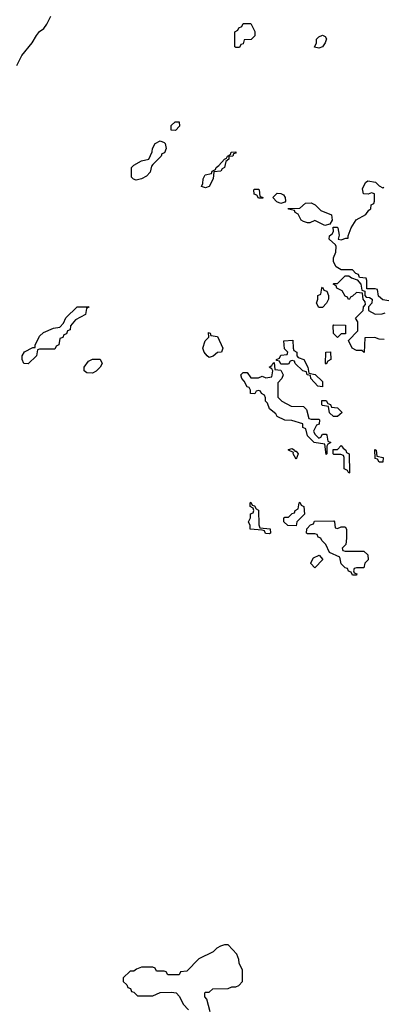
# Model space of a CAD drawing. Header units: inches. Extents: x 2701622 to 2964296, y 496201 to 720542.
# Tile 196 of 256: x 2796144 to 2798073, y 690890 to 696114. Entities that reach past the tile are written whole.
import ezdxf

# ---------------------------------------------------------------- set-up
doc = ezdxf.new("R2010")
doc.units = ezdxf.units.IN
doc.header["$MEASUREMENT"] = 0
doc.layers.add('C7699', color=7, linetype='Continuous')

msp = doc.modelspace()

# ---------------------------------------------------------------- linework, layer by layer
at = {"layer": 'C7699', "color": 4}
for points, elevation in [([(2796130, 695871.3), (2796156.2, 695923.8), (2796210, 695991), (2796232.7, 696030), (2796249.6, 696050.4), (2796272.3, 696067.7), (2796289, 696090), (2796310, 696132)], 8), ([(2798102, 694622), (2798070, 694628), (2798047.3, 694647.3), (2798042, 694682), (2798030, 694686), (2797986, 694686), (2797986, 694730), (2797982, 694742), (2797946, 694746), (2797942, 694762), (2797927.3, 694767.3), (2797910, 694786), (2797850, 694786), (2797822, 694802), (2797808.7, 694828.7), (2797808.7, 694850), (2797820.4, 694879.6), (2797822, 694910), (2797819, 694919), (2797786, 694950), (2797787.3, 694967.3), (2797802, 694978), (2797808.7, 694990), (2797807.3, 695012.7), (2797827.3, 695012.7), (2797832, 695010), (2797838, 694970), (2797834, 694950), (2797850, 694944.7), (2797874, 694954), (2797886, 694954), (2797886, 694966), (2797902, 695010), (2797928.7, 695051.3), (2797980.4, 695079.6), (2797996.4, 695103.6), (2798006, 695110), (2798008.7, 695131.3), (2798022, 695138), (2798026, 695150), (2798026, 695190), (2798010, 695195.3), (2797992, 695188), (2797968, 695190), (2797963.1, 695216.9), (2797978, 695250), (2797990, 695258), (2798030.8, 695250.8), (2798050, 695232), (2798070, 695222), (2798075.3, 695224.7)], 4), ([(2798076.4, 694416.4), (2798050, 694418), (2798027.3, 694427.3), (2797974, 694426), (2797971.6, 694348.4), (2797958, 694358), (2797930, 694358), (2797908, 694370), (2797888, 694412), (2797938, 694462), (2797938, 694510), (2797926, 694530), (2797966, 694570), (2797968, 694590), (2797978, 694602), (2797976.4, 694616.4), (2797966, 694630), (2797962, 694662), (2797930, 694666), (2797910, 694646), (2797898, 694642), (2797894, 694630), (2797888.4, 694628.4), (2797882, 694642), (2797870, 694646), (2797855.3, 694675.3), (2797826, 694690), (2797822, 694702), (2797806, 694710), (2797810, 694714), (2797830, 694714), (2797870, 694754), (2797890, 694754), (2797903.6, 694743.6), (2797934, 694734), (2797954, 694710), (2797958, 694678), (2797974, 694674), (2797974, 694650), (2797982, 694642), (2797999.6, 694639.6), (2798014, 694630), (2798011.3, 694608.7), (2797994, 694590), (2797994, 694570), (2798030, 694552), (2798067.3, 694552.7), (2798082, 694558)], 4), ([(2797154, 690850), (2797136.4, 690916.4), (2797126, 690930), (2797126, 690950), (2797130, 690954), (2797150, 690954), (2797168.4, 690971.6), (2797250, 690974), (2797270, 690982), (2797290, 690982), (2797306, 690990), (2797326, 691010), (2797326, 691070), (2797308.4, 691108.4), (2797307.3, 691127.3), (2797296.4, 691156.4), (2797250, 691206), (2797230, 691206), (2797210, 691198), (2797190, 691188), (2797170, 691168), (2797094, 691130), (2797030, 691066), (2796998, 691062), (2796990, 691046), (2796930, 691046), (2796922, 691062), (2796910, 691066), (2796870, 691066), (2796862, 691082), (2796850, 691086), (2796790, 691086), (2796763.6, 691076.4), (2796750, 691066), (2796730, 691066), (2796694, 691030), (2796694, 691010), (2796712.7, 690992.7), (2796718, 690978), (2796732.7, 690972.7), (2796738, 690958), (2796750, 690954), (2796770, 690934), (2796850, 690934), (2796890, 690952), (2796950, 690954), (2796974, 690950), (2796991.6, 690931.6), (2797012, 690890), (2797039.8, 690859.8)], 8)]:
    msp.add_lwpolyline(points, dxfattribs=dict(at, elevation=elevation))
at = {"layer": 'C7699', "color": 4, "elevation": 4}
for points in [[(2797290, 695966), (2797286, 695970), (2797286, 696050), (2797302, 696058), (2797306, 696070), (2797322, 696078), (2797330, 696094), (2797370, 696094), (2797391.6, 696051.6), (2797391.6, 696028.4), (2797371.6, 696008.4), (2797334, 696006), (2797330, 695986), (2797318, 695982), (2797310, 695966)], [(2797730, 695962), (2797708, 695968), (2797718, 695990), (2797718, 696010), (2797730, 696022), (2797750, 696032), (2797763.6, 696023.6), (2797771.3, 696011.3), (2797764.7, 695990), (2797750, 695969.2)], [(2796970, 695526), (2796947.3, 695527.3), (2796948.4, 695551.6), (2796968.4, 695571.6), (2796990, 695572), (2796991.6, 695548.4)], [(2796762, 695262), (2796747.3, 695267.3), (2796738, 695278), (2796738, 695330), (2796750, 695342), (2796790, 695364.7), (2796830, 695374), (2796847.3, 695412.7), (2796848, 695430), (2796863.1, 695456.9), (2796890, 695471.3), (2796910, 695462), (2796916, 695456), (2796922, 695430), (2796912.7, 695407.3), (2796898, 695402), (2796894, 695390), (2796850, 695346), (2796843.6, 695336.4), (2796836, 695304), (2796816.9, 695283.1), (2796790, 695268.7)], [(2797130, 695222), (2797108, 695228), (2797115.3, 695244.7), (2797118, 695270), (2797128.9, 695291.1), (2797162, 695298), (2797166, 695310), (2797182, 695318), (2797186, 695330), (2797200.4, 695339.6), (2797230, 695374), (2797242, 695378), (2797246, 695390), (2797262, 695398), (2797266, 695410), (2797290, 695412), (2797290, 695406), (2797278, 695402), (2797274, 695390), (2797252.7, 695387.3), (2797252.7, 695372.7), (2797238, 695362), (2797231, 695330), (2797218, 695322), (2797211.3, 695310), (2797174, 695306), (2797170.8, 695270), (2797150, 695229)], [(2797410, 695166), (2797402, 695182), (2797387.3, 695187.3), (2797386, 695210), (2797390, 695214), (2797410, 695214), (2797414, 695210), (2797418, 695178), (2797434, 695170), (2797434, 695166), (2797430, 695166)], [(2797530, 695138), (2797508, 695148), (2797486, 695170), (2797510, 695194), (2797530, 695192), (2797543.6, 695183.6), (2797552, 695170), (2797554, 695150), (2797550, 695146)], [(2797762, 695022), (2797710, 695048), (2797683.6, 695036.4), (2797670, 695035.3), (2797650, 695042), (2797638, 695050), (2797622, 695082), (2797606, 695090), (2797602, 695102), (2797570, 695108), (2797568, 695112), (2797630, 695114), (2797660.4, 695139.6), (2797690, 695142), (2797711.1, 695131.1), (2797742, 695102), (2797798, 695078), (2797802, 695050), (2797790, 695028)], [(2797730, 694586), (2797718, 694610), (2797726, 694630), (2797726, 694650), (2797742, 694658), (2797746, 694690), (2797750, 694694), (2797758, 694678), (2797772.7, 694672.7), (2797782, 694650), (2797782, 694630), (2797771.3, 694608.7), (2797750, 694586)], [(2796190, 694288), (2796166, 694290), (2796158, 694310), (2796158, 694330), (2796170, 694352), (2796214, 694374), (2796226, 694374), (2796226, 694386), (2796250, 694434), (2796270, 694454), (2796323.1, 694476.9), (2796358, 694482), (2796376.4, 694503.6), (2796390, 694532), (2796449.3, 694590.7), (2796512, 694590), (2796498, 694582), (2796494, 694550), (2796439.6, 694520.4), (2796414, 694490), (2796412.7, 694467.3), (2796398, 694462), (2796392.7, 694447.3), (2796378, 694442), (2796372.7, 694427.3), (2796358, 694422), (2796351.3, 694388.7), (2796338, 694382), (2796330, 694366), (2796250, 694366), (2796238, 694362), (2796234, 694330)], [(2797830, 694428), (2797808.4, 694448.4), (2797806, 694490), (2797810, 694494), (2797872.7, 694492.7), (2797872.7, 694447.3), (2797850, 694446)], [(2797150, 694322), (2797138, 694330), (2797122, 694350), (2797115.3, 694370), (2797128, 694410), (2797148, 694430), (2797146, 694454), (2797154, 694450), (2797158, 694438), (2797192.7, 694432.7), (2797222, 694370), (2797214, 694350), (2797192.7, 694347.3), (2797170, 694328)], [(2797750, 694166), (2797726, 694170), (2797688, 694210), (2797686, 694226), (2797668.9, 694228.9), (2797666, 694246), (2797646, 694250), (2797606, 694290), (2797602, 694302), (2797590, 694306), (2797578, 694302), (2797570, 694286), (2797530, 694286), (2797522, 694302), (2797506, 694306), (2797506, 694310), (2797522, 694318), (2797530, 694334), (2797562, 694338), (2797566, 694350), (2797548, 694368), (2797546, 694410), (2797592.7, 694412.7), (2797594, 694370), (2797598, 694358), (2797614, 694350), (2797614, 694330), (2797622, 694322), (2797652, 694310), (2797672, 694270), (2797678, 694238), (2797710.9, 694230.9), (2797750, 694194)], [(2797770, 694286), (2797766, 694290), (2797768, 694350), (2797792, 694352), (2797794, 694310), (2797778, 694302)], [(2796530, 694239), (2796500.4, 694240.4), (2796486, 694250), (2796486, 694270), (2796510, 694302), (2796530, 694312), (2796571.6, 694311.6), (2796582, 694290), (2796571.3, 694270), (2796550, 694249)], [(2797690, 693994), (2797730, 693994), (2797734, 693990), (2797732.7, 693967.3), (2797718, 693962), (2797702, 693930), (2797710, 693914), (2797730, 693894), (2797742, 693898), (2797750, 693914), (2797770, 693914), (2797774, 693910), (2797778, 693878), (2797794, 693870), (2797778, 693862), (2797774, 693850), (2797774, 693810), (2797770, 693806), (2797762, 693862), (2797706, 693870), (2797670, 693906), (2797662, 693942), (2797646, 693950), (2797646, 693970), (2797587.3, 693987.3), (2797550, 693988.7), (2797510, 694008.7), (2797502, 694022), (2797470, 694048.7), (2797459, 694079), (2797448.7, 694090), (2797448, 694108), (2797442, 694122), (2797426, 694130), (2797422, 694142), (2797410, 694146), (2797398, 694142), (2797391.1, 694128.9), (2797368.7, 694130), (2797368, 694148), (2797362, 694162), (2797350, 694166), (2797335.3, 694195.3), (2797322, 694210), (2797318, 694230), (2797330, 694242), (2797350, 694242), (2797370, 694214), (2797410, 694214), (2797430, 694222), (2797450, 694214), (2797482, 694218), (2797486, 694250), (2797482, 694262), (2797468, 694270), (2797482, 694278), (2797486, 694290), (2797494, 694294), (2797498, 694258), (2797530, 694254), (2797542, 694230), (2797534, 694210), (2797512.7, 694187.3), (2797514, 694110), (2797534, 694090), (2797583.6, 694063.6), (2797650, 694062), (2797665.4, 694045.4), (2797678, 693998)], [(2797830, 694008), (2797808.4, 694008.4), (2797787.3, 694027.3), (2797782, 694062), (2797750, 694066), (2797746, 694070), (2797747.3, 694092.7), (2797770, 694094), (2797778, 694078), (2797792.7, 694072.7), (2797798, 694058), (2797830, 694054), (2797854, 694030)], [(2797890, 693708), (2797882, 693722), (2797866, 693730), (2797866, 693790), (2797862, 693802), (2797847.3, 693807.3), (2797810, 693806), (2797806, 693810), (2797807.3, 693832.7), (2797830, 693834), (2797850, 693854), (2797859.6, 693839.6), (2797874, 693830), (2797878, 693818), (2797892, 693810), (2797894, 693710)], [(2797603.6, 693823.6), (2797610, 693824.7), (2797621, 693810), (2797610, 693782), (2797595.3, 693810), (2797596.4, 693816.4), (2797569.4, 693829.4), (2797570, 693834), (2797590, 693838), (2797602, 693830)], [(2798050, 693766), (2798042, 693782), (2798030, 693786), (2798027.3, 693832.7), (2798034, 693830), (2798038, 693798), (2798071.3, 693791.3), (2798070, 693766)], [(2797470, 693386), (2797447.3, 693387.3), (2797442, 693402), (2797430, 693406), (2797366, 693410), (2797366, 693430), (2797358, 693450), (2797368, 693470), (2797368.4, 693491.6), (2797382, 693498), (2797386, 693510), (2797382, 693522), (2797366, 693530), (2797366, 693550), (2797370, 693554), (2797378, 693538), (2797390, 693534), (2797398, 693518), (2797411.6, 693511.6), (2797412.7, 693432.7), (2797418, 693418), (2797472.7, 693412.7), (2797474, 693390)], [(2797610, 693428), (2797566, 693430), (2797546, 693450), (2797546, 693470), (2797550, 693474), (2797570, 693474), (2797590, 693494), (2797602, 693498), (2797606, 693510), (2797622, 693518), (2797626, 693550), (2797630, 693554), (2797638, 693538), (2797651.6, 693531.6), (2797654, 693490), (2797614, 693450)], [(2797830, 693414), (2797850, 693422), (2797870, 693422), (2797878, 693410), (2797878, 693362), (2797874, 693330), (2797854, 693310), (2797858, 693298), (2797870, 693294), (2797970, 693294), (2797990, 693274), (2797991.6, 693248.4), (2797974, 693230), (2797970, 693206), (2797930, 693206), (2797918, 693202), (2797914, 693190), (2797918, 693178), (2797932.7, 693172.7), (2797930, 693166), (2797910, 693166), (2797902, 693182), (2797887.3, 693187.3), (2797882, 693202), (2797870, 693206), (2797850, 693226), (2797842, 693262), (2797787.3, 693287.3), (2797768, 693330), (2797746, 693350), (2797742, 693362), (2797727.3, 693367.3), (2797722, 693382), (2797710, 693386), (2797670, 693386), (2797666, 693390), (2797667.3, 693412.7), (2797687.3, 693432.7), (2797702, 693438), (2797707.3, 693452.7), (2797810, 693454), (2797814, 693450), (2797818, 693418)], [(2797710, 693206), (2797688, 693228), (2797688.4, 693231.6), (2797702, 693258), (2797732, 693272), (2797752, 693250)]]:
    msp.add_lwpolyline(points, close=True, dxfattribs=at)

doc.saveas('drawing.dxf')
